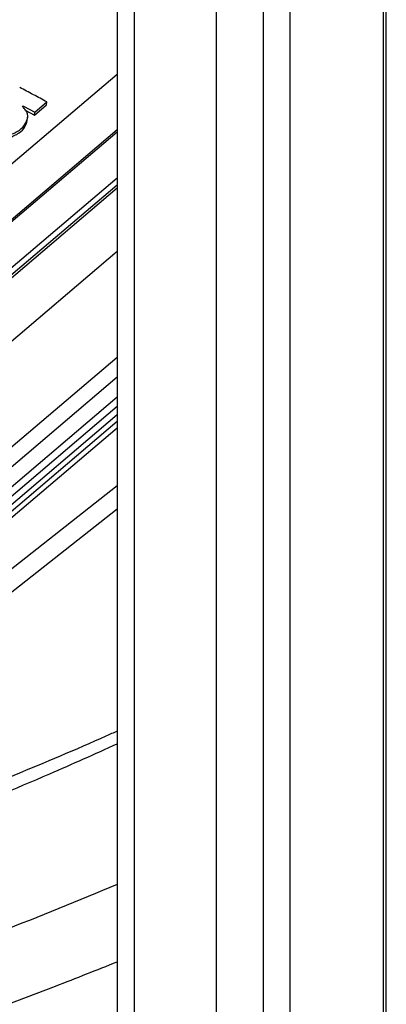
# Paper-space layout 'Sheet2' of a CAD drawing. Header units: millimetres. Extents: x 3 to 471, y 5 to 248.
# Tile 39 of 78: x 78.85 to 80.46, y 123.82 to 128.16. Entities that reach past the tile are written whole.
import ezdxf

# ---------------------------------------------------------------- set-up
doc = ezdxf.new("R2010")
doc.units = ezdxf.units.MM

psp = doc.layouts.new('Sheet2')

# ---------------------------------------------------------------- linework, layer by layer
at = {"color": 7, "linetype": 'Continuous', "lineweight": 25}
for p, q in [((79.9209, 136.6631), (79.9209, 117.5697)), ((80.0395, 117.5413), (80.0395, 136.645)), ((80.45, 135.9509), (80.45, 118.7355)), ((80.463, 118.7537), (80.463, 135.9691)), ((79.7155, 119.5859), (79.7155, 135.7806)), ((79.2781, 135.5862), (79.2781, 119.2593)), ((79.3541, 119.2411), (79.3541, 135.572)), ((77.0925, 126.063), (79.2781, 127.9208)), ((78.9152, 127.7525), (78.9686, 127.7979)), ((78.9667, 127.7852), (78.9686, 127.7979)), ((78.8643, 127.7751), (78.8649, 127.7789)), ((78.8649, 127.7789), (78.9152, 127.7525)), ((78.876, 127.7593), (78.9133, 127.7398)), ((78.9133, 127.7398), (78.9667, 127.7852)), ((78.9133, 127.7398), (78.9152, 127.7525)), ((78.8778, 127.704), (78.8797, 127.7167)), ((78.8817, 127.7177), (78.8837, 127.7304)), ((77.2856, 125.9821), (79.2781, 127.6757)), ((79.2781, 127.6646), (77.2936, 125.9778)), ((79.2781, 127.4621), (77.4403, 125.8999)), ((77.4456, 125.8619), (79.2781, 127.4196)), ((79.2781, 127.4307), (77.4475, 125.8746)), ((76.3403, 123.9583), (79.2781, 126.4556)), ((76.4591, 123.9931), (79.2781, 126.3893)), ((76.8992, 124.1287), (79.2781, 126.003))]:
    psp.add_line(p, q, dxfattribs=at)
at = {"color": 8, "linetype": 'Continuous', "lineweight": 25}
for p, q in [((79.2781, 127.1378), (75.7363, 124.1272)), ((75.9516, 123.8445), (79.2781, 126.6722)), ((79.2781, 126.5838), (76.1104, 123.8912)), ((76.2664, 123.9368), (79.2781, 126.4967)), ((79.2781, 126.4178), (76.4079, 123.9781)), ((79.2781, 126.3598), (76.512, 124.0085)), ((79.2781, 126.1051), (76.6803, 124.0584))]:
    psp.add_line(p, q, dxfattribs=at)
at = {"color": 7, "linetype": 'Continuous', "lineweight": 25}
for points, knots in [([(78.0062, 128.0953), (78.0946, 128.1012), (78.2712, 128.113), (78.5126, 128.1744), (78.7281, 128.263), (78.8386, 128.3453), (78.8938, 128.3863)], [0, 0, 0, 0, 0.2507929, 0.5012563, 0.7510759, 1, 1, 1, 1]), ([(78.9686, 127.7979), (78.9586, 127.8032), (78.9385, 127.8138), (78.8985, 127.8351), (78.8685, 127.851), (78.8485, 127.8617)], [0, 0, 0, 0, 0.250004, 0.500007, 1, 1, 1, 1]), ([(78.8601, 127.7805), (78.861, 127.7803), (78.8622, 127.78), (78.8638, 127.7794), (78.8645, 127.779), (78.8649, 127.7789)], [0, 0, 0, 0, 0.494013, 0.743253, 1, 1, 1, 1]), ([(78.8811, 127.75), (78.8799, 127.7527), (78.8773, 127.758), (78.8696, 127.7681), (78.8639, 127.7756), (78.8601, 127.7805)], [0, 0, 0, 0, 0.255539, 0.510404, 1, 1, 1, 1]), ([(78.8797, 127.7167), (78.8807, 127.7194), (78.8826, 127.7248), (78.885, 127.7358), (78.8827, 127.7444), (78.8811, 127.75)], [0, 0, 0, 0, 0.255099, 0.510621, 1, 1, 1, 1]), ([(78.8013, 127.639), (78.817, 127.6456), (78.8467, 127.6582), (78.8696, 127.683), (78.8758, 127.6988), (78.8778, 127.704)], [0, 0, 0, 0, 0.432677, 0.815464, 1, 1, 1, 1]), ([(78.8032, 127.6517), (78.819, 127.6583), (78.8486, 127.6709), (78.8715, 127.6957), (78.8777, 127.7115), (78.8797, 127.7167)], [0, 0, 0, 0, 0.432677, 0.815464, 1, 1, 1, 1]), ([(78.8778, 127.704), (78.8788, 127.7067), (78.8805, 127.7112), (78.8812, 127.7158), (78.8815, 127.7177)], [0, 0, 0, 0, 0.601075, 1, 1, 1, 1]), ([(79.2781, 125.0232), (79.2615, 125.0157), (79.1124, 124.9485), (78.8092, 124.8209), (78.3522, 124.6364), (77.8402, 124.4439), (77.2718, 124.2456), (76.6454, 124.0433), (76.2006, 123.9161), (75.9703, 123.8502)], [0, 0, 0, 0, 0.016276, 0.146223, 0.289769, 0.446915, 0.617667, 0.802027, 1, 1, 1, 1])]:
    psp.add_open_spline(points, degree=3, knots=knots, dxfattribs=at)
at = {"color": 8, "linetype": 'Continuous', "lineweight": 25}
for points, knots in [([(76.0307, 123.8184), (76.3726, 123.9175), (77.0567, 124.1156), (78.0378, 124.4587), (78.7804, 124.7424), (79.1795, 124.9228), (79.2781, 124.9674)], [0, 0, 0, 0, 0.300409, 0.600911, 0.901387, 1, 1, 1, 1]), ([(79.2781, 124.3462), (79.1065, 124.2757), (78.6354, 124.0822), (77.8281, 123.7958), (77.1783, 123.5958), (76.8534, 123.4959)], [0, 0, 0, 0, 0.222579, 0.611322, 1, 1, 1, 1]), ([(76.9554, 123.203), (77.1819, 123.2717), (77.6428, 123.4113), (78.3264, 123.644), (78.8725, 123.8447), (79.1877, 123.9701), (79.2781, 124.006)], [0, 0, 0, 0, 0.283111, 0.575903, 0.878376, 1, 1, 1, 1])]:
    psp.add_open_spline(points, degree=3, knots=knots, dxfattribs=at)

doc.saveas('drawing.dxf')
